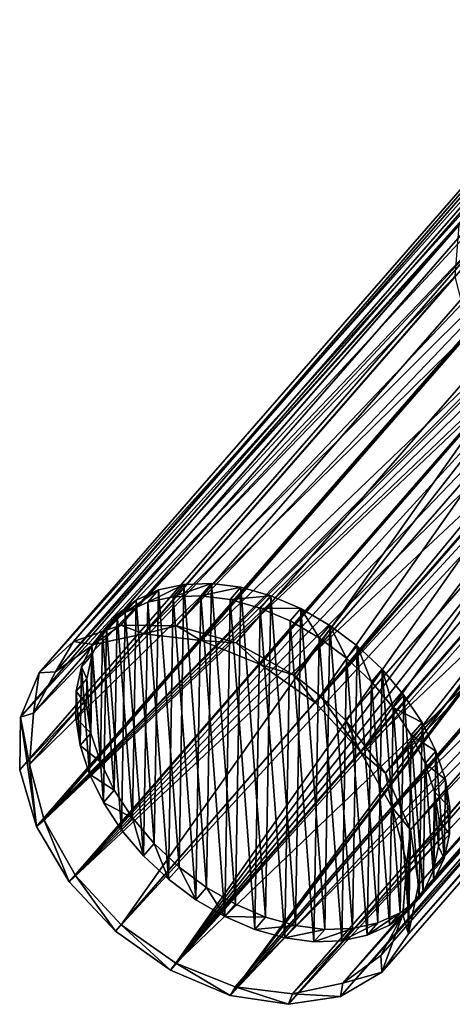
# Model space of a CAD drawing. Header units: millimetres. Extents: x -713 to 1341, y -408 to 116.
# Tile 18 of 107: x 28 to 80, y -408 to -289. Entities that reach past the tile are written whole.
import ezdxf

# ---------------------------------------------------------------- set-up
doc = ezdxf.new("R2010")
doc.units = ezdxf.units.MM
doc.header["$LTSCALE"] = 25.4
doc.layers.get('0').update_dxf_attribs({"true_color": 0xff5454})

# ---------------------------------------------------------------- blocks, each defined once
blk = doc.blocks.new('EYE-SUPER-6492-6498-6505.STL')
at = {"color": 0}
mesh = blk.add_polyface(dxfattribs=at)
corners = [(34.36, -364.32, 127.78), (135.85, -252.39, 259.08), (40.06, -362.36, 122.22), (130.16, -254.35, 264.64)]
mesh.append_faces([[corners[k] for k in face] for face in [(0, 1, 2), (1, 0, 3)]], dxfattribs={"vtx0": -1, "color": 0})
mesh = blk.add_polyface(dxfattribs=at)
corners = [(40.06, -362.36, 122.22), (142.59, -252.45, 254.41), (46.79, -362.42, 117.55), (135.85, -252.39, 259.08)]
mesh.append_faces([[corners[k] for k in face] for face in [(0, 1, 2), (1, 0, 3)]], dxfattribs={"vtx0": -1, "color": 0})
mesh = blk.add_polyface(dxfattribs=at)
corners = [(46.79, -362.42, 117.55), (149.77, -254.52, 251.05), (53.98, -364.49, 114.19), (142.59, -252.45, 254.41)]
mesh.append_faces([[corners[k] for k in face] for face in [(0, 1, 2), (1, 0, 3)]], dxfattribs={"vtx0": -1, "color": 0})
mesh = blk.add_polyface(dxfattribs=at)
corners = [(126.01, -258.16, 270.6), (34.36, -364.32, 127.78), (30.22, -368.12, 133.74), (130.16, -254.35, 264.64)]
mesh.append_faces([[corners[k] for k in face] for face in [(0, 1, 2), (1, 0, 3)]], dxfattribs={"vtx0": -1, "color": 0})
mesh = blk.add_polyface(dxfattribs=at)
corners = [(149.77, -254.52, 251.05), (60.97, -368.4, 112.44), (53.98, -364.49, 114.19), (156.76, -258.43, 249.3)]
mesh.append_faces([[corners[k] for k in face] for face in [(0, 1, 2), (1, 0, 3)]], dxfattribs={"vtx0": -1, "color": 0})
mesh = blk.add_polyface(dxfattribs=at)
corners = [(123.78, -263.47, 276.43), (30.22, -368.12, 133.74), (27.99, -373.44, 139.57), (126.01, -258.16, 270.6)]
mesh.append_faces([[corners[k] for k in face] for face in [(0, 1, 2), (1, 0, 3)]], dxfattribs={"vtx0": -1, "color": 0})
mesh = blk.add_polyface(dxfattribs=at)
corners = [(156.76, -258.43, 249.3), (64.19, -370.94, 112.22), (60.97, -368.4, 112.44)]
mesh.append_faces([[corners[k] for k in face] for face in [(0, 1, 2)]], dxfattribs={"color": 0})
mesh = blk.add_polyface(dxfattribs=at)
corners = [(162.94, -263.82, 249.31), (64.19, -370.94, 112.22), (156.76, -258.43, 249.3)]
mesh.append_faces([[corners[k] for k in face] for face in [(0, 1, 2)]], dxfattribs={"color": 0})
mesh = blk.add_polyface(dxfattribs=at)
corners = [(123.67, -269.82, 281.61), (27.99, -373.44, 139.57), (27.88, -379.79, 144.75), (123.78, -263.47, 276.43)]
mesh.append_faces([[corners[k] for k in face] for face in [(0, 1, 2), (1, 0, 3)]], dxfattribs={"vtx0": -1, "color": 0})
mesh = blk.add_polyface(dxfattribs=at)
corners = [(162.94, -263.82, 249.31), (67.14, -373.79, 112.45), (64.19, -370.94, 112.22)]
mesh.append_faces([[corners[k] for k in face] for face in [(0, 1, 2)]], dxfattribs={"color": 0})
mesh = blk.add_polyface(dxfattribs=at)
corners = [(162.94, -263.82, 249.31), (71.95, -380.18, 114.22), (67.14, -373.79, 112.45), (167.75, -270.22, 251.08)]
mesh.append_faces([[corners[k] for k in face] for face in [(0, 1, 2), (1, 0, 3)]], dxfattribs={"vtx0": -1, "color": 0})
mesh = blk.add_polyface(dxfattribs=at)
corners = [(125.69, -276.65, 285.69), (27.88, -379.79, 144.75), (29.89, -386.61, 148.83), (123.67, -269.82, 281.61)]
mesh.append_faces([[corners[k] for k in face] for face in [(0, 1, 2), (1, 0, 3)]], dxfattribs={"vtx0": -1, "color": 0})
mesh = blk.add_polyface(dxfattribs=at)
corners = [(71.95, -380.18, 114.22), (170.77, -277.05, 254.45), (74.98, -387.02, 117.59), (167.75, -270.22, 251.08)]
mesh.append_faces([[corners[k] for k in face] for face in [(0, 1, 2), (1, 0, 3)]], dxfattribs={"vtx0": -1, "color": 0})
mesh = blk.add_polyface(dxfattribs=at)
corners = [(125.69, -276.65, 285.69), (29.89, -386.61, 148.83), (90.2, -325.74, 233.06)]
mesh.append_faces([[corners[k] for k in face] for face in [(0, 1, 2)]], dxfattribs={"color": 0})
mesh = blk.add_polyface(dxfattribs=at)
corners = [(74.98, -387.02, 117.59), (171.73, -283.71, 259.13), (75.94, -393.68, 122.27), (170.77, -277.05, 254.45)]
mesh.append_faces([[corners[k] for k in face] for face in [(0, 1, 2), (1, 0, 3)]], dxfattribs={"vtx0": -1, "color": 0})
mesh = blk.add_polyface(dxfattribs=at)
corners = [(75.94, -393.68, 122.27), (170.55, -289.61, 264.7), (74.76, -399.58, 127.84), (171.73, -283.71, 259.13)]
mesh.append_faces([[corners[k] for k in face] for face in [(0, 1, 2), (1, 0, 3)]], dxfattribs={"vtx0": -1, "color": 0})
mesh = blk.add_polyface(dxfattribs=at)
corners = [(74.76, -399.58, 127.84), (167.33, -294.22, 270.66), (71.54, -404.19, 133.8), (170.55, -289.61, 264.7)]
mesh.append_faces([[corners[k] for k in face] for face in [(0, 1, 2), (1, 0, 3)]], dxfattribs={"vtx0": -1, "color": 0})
mesh = blk.add_polyface(dxfattribs=at)
corners = [(167.33, -294.22, 270.66), (66.56, -407.11, 139.63), (71.54, -404.19, 133.8), (162.35, -297.14, 276.49)]
mesh.append_faces([[corners[k] for k in face] for face in [(0, 1, 2), (1, 0, 3)]], dxfattribs={"vtx0": -1, "color": 0})
mesh = blk.add_polyface(dxfattribs=at)
corners = [(149.03, -297.02, 285.72), (105.27, -338.89, 233.08), (53.24, -406.99, 148.86)]
mesh.append_faces([[corners[k] for k in face] for face in [(0, 1, 2)]], dxfattribs={"color": 0})
mesh = blk.add_polyface(dxfattribs=at)
corners = [(156.07, -298.1, 281.66), (53.24, -406.99, 148.86), (60.27, -408.07, 144.8), (149.03, -297.02, 285.72)]
mesh.append_faces([[corners[k] for k in face] for face in [(0, 1, 2), (1, 0, 3)]], dxfattribs={"vtx0": -1, "color": 0})
mesh = blk.add_polyface(dxfattribs=at)
corners = [(162.35, -297.14, 276.49), (60.27, -408.07, 144.8), (66.56, -407.11, 139.63), (156.07, -298.1, 281.66)]
mesh.append_faces([[corners[k] for k in face] for face in [(0, 1, 2), (1, 0, 3)]], dxfattribs={"vtx0": -1, "color": 0})
mesh = blk.add_polyface(dxfattribs=at)
corners = [(94.09, -304.56, 194.33), (36.79, -364.7, 126.39), (42.84, -363.4, 121.11), (88.04, -305.87, 199.61)]
mesh.append_faces([[corners[k] for k in face] for face in [(0, 1, 2), (1, 0, 3)]], dxfattribs={"vtx0": -1, "color": 0})
mesh = blk.add_polyface(dxfattribs=at)
corners = [(101.02, -305.38, 190.14), (42.84, -363.4, 121.11), (49.77, -364.22, 116.92), (94.09, -304.56, 194.33)]
mesh.append_faces([[corners[k] for k in face] for face in [(0, 1, 2), (1, 0, 3)]], dxfattribs={"vtx0": -1, "color": 0})
mesh = blk.add_polyface(dxfattribs=at)
corners = [(88.04, -305.87, 199.61), (32.21, -368, 132.25), (36.79, -364.7, 126.39), (83.46, -309.17, 205.47)]
mesh.append_faces([[corners[k] for k in face] for face in [(0, 1, 2), (1, 0, 3)]], dxfattribs={"vtx0": -1, "color": 0})
mesh = blk.add_polyface(dxfattribs=at)
corners = [(108.14, -308.25, 187.45), (49.77, -364.22, 116.92), (56.89, -367.08, 114.23), (101.02, -305.38, 190.14)]
mesh.append_faces([[corners[k] for k in face] for face in [(0, 1, 2), (1, 0, 3)]], dxfattribs={"vtx0": -1, "color": 0})
mesh = blk.add_polyface(dxfattribs=at)
corners = [(63.52, -371.71, 113.31), (108.14, -308.25, 187.45), (56.89, -367.08, 114.23), (114.77, -312.88, 186.53)]
mesh.append_faces([[corners[k] for k in face] for face in [(0, 1, 2), (1, 0, 3)]], dxfattribs={"vtx0": -1, "color": 0})
mesh = blk.add_polyface(dxfattribs=at)
corners = [(32.21, -368, 132.25), (80.8, -314.14, 211.33), (29.55, -372.98, 138.11), (83.46, -309.17, 205.47)]
mesh.append_faces([[corners[k] for k in face] for face in [(0, 1, 2), (1, 0, 3)]], dxfattribs={"vtx0": -1, "color": 0})
mesh = blk.add_polyface(dxfattribs=at)
corners = [(69, -377.65, 114.25), (114.77, -312.88, 186.53), (63.52, -371.71, 113.31), (120.25, -318.81, 187.47)]
mesh.append_faces([[corners[k] for k in face] for face in [(0, 1, 2), (1, 0, 3)]], dxfattribs={"vtx0": -1, "color": 0})
mesh = blk.add_polyface(dxfattribs=at)
corners = [(29.55, -372.98, 138.11), (80.32, -320.3, 216.62), (29.07, -379.14, 143.39), (80.8, -314.14, 211.33)]
mesh.append_faces([[corners[k] for k in face] for face in [(0, 1, 2), (1, 0, 3)]], dxfattribs={"vtx0": -1, "color": 0})
mesh = blk.add_polyface(dxfattribs=at)
corners = [(124.04, -325.48, 190.17), (69, -377.65, 114.25), (72.79, -384.32, 116.95), (120.25, -318.81, 187.47)]
mesh.append_faces([[corners[k] for k in face] for face in [(0, 1, 2), (1, 0, 3)]], dxfattribs={"vtx0": -1, "color": 0})
mesh = blk.add_polyface(dxfattribs=at)
corners = [(29.07, -379.14, 143.39), (82.06, -327.05, 220.82), (30.81, -385.88, 147.6), (80.32, -320.3, 216.62)]
mesh.append_faces([[corners[k] for k in face] for face in [(0, 1, 2), (1, 0, 3)]], dxfattribs={"vtx0": -1, "color": 0})
mesh = blk.add_polyface(dxfattribs=at)
corners = [(90.2, -325.74, 233.06), (29.89, -386.61, 148.83), (89.28, -327.19, 231.6)]
mesh.append_faces([[corners[k] for k in face] for face in [(0, 1, 2)]], dxfattribs={"color": 0})
mesh = blk.add_polyface(dxfattribs=at)
corners = [(125.78, -332.23, 194.37), (72.79, -384.32, 116.95), (74.53, -391.06, 121.15), (124.04, -325.48, 190.17)]
mesh.append_faces([[corners[k] for k in face] for face in [(0, 1, 2), (1, 0, 3)]], dxfattribs={"vtx0": -1, "color": 0})
mesh = blk.add_polyface(dxfattribs=at)
corners = [(89.28, -327.19, 231.6), (29.89, -386.61, 148.83), (88.71, -328.96, 230.36)]
mesh.append_faces([[corners[k] for k in face] for face in [(0, 1, 2)]], dxfattribs={"color": 0})
mesh = blk.add_polyface(dxfattribs=at)
corners = [(30.81, -385.88, 147.6), (85.86, -333.72, 223.52), (34.61, -392.55, 150.3), (82.06, -327.05, 220.82)]
mesh.append_faces([[corners[k] for k in face] for face in [(0, 1, 2), (1, 0, 3)]], dxfattribs={"vtx0": -1, "color": 0})
mesh = blk.add_polyface(dxfattribs=at)
corners = [(88.71, -328.96, 230.36), (29.89, -386.61, 148.83), (88.53, -330.54, 229.54)]
mesh.append_faces([[corners[k] for k in face] for face in [(0, 1, 2)]], dxfattribs={"color": 0})
mesh = blk.add_polyface(dxfattribs=at)
corners = [(88.53, -330.54, 229.54), (29.89, -386.61, 148.83), (33.86, -393.3, 151.43)]
mesh.append_faces([[corners[k] for k in face] for face in [(0, 1, 2)]], dxfattribs={"color": 0})
mesh = blk.add_polyface(dxfattribs=at)
corners = [(88.77, -333.11, 228.56), (88.53, -330.54, 229.54), (33.86, -393.3, 151.43)]
mesh.append_faces([[corners[k] for k in face] for face in [(0, 1, 2)]], dxfattribs={"color": 0})
mesh = blk.add_polyface(dxfattribs=at)
corners = [(125.3, -338.39, 199.66), (74.53, -391.06, 121.15), (74.05, -397.22, 126.44), (125.78, -332.23, 194.37)]
mesh.append_faces([[corners[k] for k in face] for face in [(0, 1, 2), (1, 0, 3)]], dxfattribs={"vtx0": -1, "color": 0})
mesh = blk.add_polyface(dxfattribs=at)
corners = [(89.45, -335.2, 228.02), (88.77, -333.11, 228.56), (33.86, -393.3, 151.43)]
mesh.append_faces([[corners[k] for k in face] for face in [(0, 1, 2)]], dxfattribs={"color": 0})
mesh = blk.add_polyface(dxfattribs=at)
corners = [(85.86, -333.72, 223.52), (40.09, -398.49, 151.23), (34.61, -392.55, 150.3), (91.34, -339.66, 224.45)]
mesh.append_faces([[corners[k] for k in face] for face in [(0, 1, 2), (1, 0, 3)]], dxfattribs={"vtx0": -1, "color": 0})
mesh = blk.add_polyface(dxfattribs=at)
corners = [(90.58, -337.13, 227.7), (89.45, -335.2, 228.02), (33.86, -393.3, 151.43)]
mesh.append_faces([[corners[k] for k in face] for face in [(0, 1, 2)]], dxfattribs={"color": 0})
mesh = blk.add_polyface(dxfattribs=at)
corners = [(92.1, -338.78, 227.6), (90.58, -337.13, 227.7), (33.86, -393.3, 151.43)]
mesh.append_faces([[corners[k] for k in face] for face in [(0, 1, 2)]], dxfattribs={"color": 0})
mesh = blk.add_polyface(dxfattribs=at)
corners = [(92.1, -338.78, 227.6), (33.86, -393.3, 151.43), (39.41, -399.26, 152.33)]
mesh.append_faces([[corners[k] for k in face] for face in [(0, 1, 2)]], dxfattribs={"color": 0})
mesh = blk.add_polyface(dxfattribs=at)
corners = [(93.94, -340.06, 227.71), (92.1, -338.78, 227.6), (39.41, -399.26, 152.33)]
mesh.append_faces([[corners[k] for k in face] for face in [(0, 1, 2)]], dxfattribs={"color": 0})
mesh = blk.add_polyface(dxfattribs=at)
corners = [(105.27, -338.89, 233.08), (103.97, -340, 231.63), (53.24, -406.99, 148.86)]
mesh.append_faces([[corners[k] for k in face] for face in [(0, 1, 2)]], dxfattribs={"color": 0})
mesh = blk.add_polyface(dxfattribs=at)
corners = [(122.64, -343.36, 205.52), (74.05, -397.22, 126.44), (71.39, -402.2, 132.3), (125.3, -338.39, 199.66)]
mesh.append_faces([[corners[k] for k in face] for face in [(0, 1, 2), (1, 0, 3)]], dxfattribs={"vtx0": -1, "color": 0})
mesh = blk.add_polyface(dxfattribs=at)
corners = [(93.94, -340.06, 227.71), (39.41, -399.26, 152.33), (46.07, -403.96, 151.44)]
mesh.append_faces([[corners[k] for k in face] for face in [(0, 1, 2)]], dxfattribs={"color": 0})
mesh = blk.add_polyface(dxfattribs=at)
corners = [(91.34, -339.66, 224.45), (46.71, -403.12, 150.31), (40.09, -398.49, 151.23), (97.96, -344.28, 223.53)]
mesh.append_faces([[corners[k] for k in face] for face in [(0, 1, 2), (1, 0, 3)]], dxfattribs={"vtx0": -1, "color": 0})
mesh = blk.add_polyface(dxfattribs=at)
corners = [(96, -340.91, 228.03), (93.94, -340.06, 227.71), (46.07, -403.96, 151.44)]
mesh.append_faces([[corners[k] for k in face] for face in [(0, 1, 2)]], dxfattribs={"color": 0})
mesh = blk.add_polyface(dxfattribs=at)
corners = [(103.97, -340, 231.63), (102.28, -340.81, 230.38), (53.24, -406.99, 148.86)]
mesh.append_faces([[corners[k] for k in face] for face in [(0, 1, 2)]], dxfattribs={"color": 0})
mesh = blk.add_polyface(dxfattribs=at)
corners = [(102.28, -340.81, 230.38), (46.07, -403.96, 151.44), (53.24, -406.99, 148.86)]
mesh.append_faces([[corners[k] for k in face] for face in [(0, 1, 2)]], dxfattribs={"color": 0})
mesh = blk.add_polyface(dxfattribs=at)
corners = [(102.28, -340.81, 230.38), (100.74, -341.2, 229.55), (46.07, -403.96, 151.44)]
mesh.append_faces([[corners[k] for k in face] for face in [(0, 1, 2)]], dxfattribs={"color": 0})
mesh = blk.add_polyface(dxfattribs=at)
corners = [(98.16, -341.31, 228.58), (96, -340.91, 228.03), (46.07, -403.96, 151.44)]
mesh.append_faces([[corners[k] for k in face] for face in [(0, 1, 2)]], dxfattribs={"color": 0})
mesh = blk.add_polyface(dxfattribs=at)
corners = [(100.74, -341.2, 229.55), (98.16, -341.31, 228.58), (46.07, -403.96, 151.44)]
mesh.append_faces([[corners[k] for k in face] for face in [(0, 1, 2)]], dxfattribs={"color": 0})
mesh = blk.add_polyface(dxfattribs=at)
corners = [(66.81, -405.5, 138.16), (122.64, -343.36, 205.52), (71.39, -402.2, 132.3), (118.06, -346.66, 211.38)]
mesh.append_faces([[corners[k] for k in face] for face in [(0, 1, 2), (1, 0, 3)]], dxfattribs={"vtx0": -1, "color": 0})
mesh = blk.add_polyface(dxfattribs=at)
corners = [(46.71, -403.12, 150.31), (105.09, -347.15, 220.85), (53.84, -405.98, 147.63), (97.96, -344.28, 223.53)]
mesh.append_faces([[corners[k] for k in face] for face in [(0, 1, 2), (1, 0, 3)]], dxfattribs={"vtx0": -1, "color": 0})
mesh = blk.add_polyface(dxfattribs=at)
corners = [(53.84, -405.98, 147.63), (112.01, -347.97, 216.66), (60.76, -406.8, 143.44), (105.09, -347.15, 220.85)]
mesh.append_faces([[corners[k] for k in face] for face in [(0, 1, 2), (1, 0, 3)]], dxfattribs={"vtx0": -1, "color": 0})
mesh = blk.add_polyface(dxfattribs=at)
corners = [(60.76, -406.8, 143.44), (118.06, -346.66, 211.38), (66.81, -405.5, 138.16), (112.01, -347.97, 216.66)]
mesh.append_faces([[corners[k] for k in face] for face in [(0, 1, 2), (1, 0, 3)]], dxfattribs={"vtx0": -1, "color": 0})
at = {"color": 7, "true_color": 0xffffff}
mesh = blk.add_polyface(dxfattribs=at)
corners = [(36.47, -375.39, 153.58), (35.98, -368.82, 148.64), (35.93, -372.02, 151.25), (36.63, -365.88, 145.82), (37.6, -378.83, 155.56), (37.86, -363.27, 142.86), (39.27, -382.26, 157.14), (39.63, -361.07, 139.85), (41.46, -385.57, 158.27), (41.9, -359.33, 136.87), (44.09, -388.69, 158.93), (44.61, -358.11, 134), (47.09, -391.52, 159.1), (47.67, -357.44, 131.32), (50.39, -393.98, 158.77), (51.01, -357.33, 128.89), (53.89, -396.01, 157.96), (54.54, -357.79, 126.79), (57.5, -397.56, 156.67), (58.15, -358.81, 125.08), (61.11, -398.58, 154.96), (61.76, -360.36, 123.8), (64.64, -399.04, 152.86), (65.26, -362.39, 122.98), (67.98, -398.93, 150.44), (68.56, -364.85, 122.65), (71.04, -398.26, 147.75), (71.56, -367.68, 122.82), (73.75, -397.04, 144.88), (74.19, -370.8, 123.48), (76.02, -395.3, 141.9), (76.37, -374.11, 124.62), (77.79, -393.1, 138.89), (78.05, -377.54, 126.2), (79.02, -390.49, 135.93), (79.18, -380.98, 128.18), (79.67, -387.55, 133.11), (79.72, -384.35, 130.51)]
mesh.append_faces([[corners[k] for k in face] for face in [(0, 1, 2), (35, 36, 37)]], dxfattribs={"vtx0": -1, "color": 7})
mesh.append_faces([[corners[k] for k in face] for face in [(1, 0, 3), (3, 4, 5), (5, 6, 7), (7, 8, 9), (9, 10, 11), (11, 12, 13), (13, 14, 15), (15, 16, 17), (17, 18, 19), (19, 20, 21), (21, 22, 23), (23, 24, 25), (25, 26, 27), (27, 28, 29), (29, 30, 31), (31, 32, 33), (33, 34, 35)]], dxfattribs={"vtx0": -1, "vtx1": -1, "color": 7})
mesh.append_faces([[corners[k] for k in face] for face in [(3, 0, 4), (5, 4, 6), (7, 6, 8), (9, 8, 10), (11, 10, 12), (13, 12, 14), (15, 14, 16), (17, 16, 18), (19, 18, 20), (21, 20, 22), (23, 22, 24), (25, 24, 26), (27, 26, 28), (29, 28, 30), (31, 30, 32), (33, 32, 34), (35, 34, 36)]], dxfattribs={"vtx0": -1, "vtx2": -1, "color": 7})
mesh = blk.add_polyface(dxfattribs=at)
corners = [(40.61, -360.82, 135.03), (44.61, -358.11, 134), (43.31, -359.6, 132.15), (41.9, -359.33, 136.87)]
mesh.append_faces([[corners[k] for k in face] for face in [(0, 1, 2), (1, 0, 3)]], dxfattribs={"vtx0": -1, "color": 7})
mesh = blk.add_polyface(dxfattribs=at)
corners = [(43.31, -359.6, 132.15), (47.67, -357.44, 131.32), (46.38, -358.92, 129.47), (44.61, -358.11, 134)]
mesh.append_faces([[corners[k] for k in face] for face in [(0, 1, 2), (1, 0, 3)]], dxfattribs={"vtx0": -1, "color": 7})
mesh = blk.add_polyface(dxfattribs=at)
corners = [(46.38, -358.92, 129.47), (51.01, -357.33, 128.89), (49.72, -358.82, 127.04), (47.67, -357.44, 131.32)]
mesh.append_faces([[corners[k] for k in face] for face in [(0, 1, 2), (1, 0, 3)]], dxfattribs={"vtx0": -1, "color": 7})
mesh = blk.add_polyface(dxfattribs=at)
corners = [(49.72, -358.82, 127.04), (54.54, -357.79, 126.79), (53.24, -359.28, 124.95), (51.01, -357.33, 128.89)]
mesh.append_faces([[corners[k] for k in face] for face in [(0, 1, 2), (1, 0, 3)]], dxfattribs={"vtx0": -1, "color": 7})
mesh = blk.add_polyface(dxfattribs=at)
corners = [(53.24, -359.28, 124.95), (58.15, -358.81, 125.08), (56.86, -360.3, 123.23), (54.54, -357.79, 126.79)]
mesh.append_faces([[corners[k] for k in face] for face in [(0, 1, 2), (1, 0, 3)]], dxfattribs={"vtx0": -1, "color": 7})
mesh = blk.add_polyface(dxfattribs=at)
corners = [(34.69, -370.31, 146.79), (35.18, -376.87, 151.73), (34.64, -373.51, 149.4), (35.34, -367.36, 143.97), (36.3, -380.32, 153.71), (36.57, -364.75, 141.02), (37.98, -383.74, 155.29), (38.34, -362.55, 138.01), (40.16, -387.06, 156.42), (40.61, -360.82, 135.03), (42.79, -390.17, 157.08), (43.31, -359.6, 132.15), (45.8, -393, 157.25), (46.38, -358.92, 129.47), (49.1, -395.46, 156.93), (49.72, -358.82, 127.04), (52.6, -397.5, 156.11), (53.24, -359.28, 124.95), (56.2, -399.04, 154.83), (56.86, -360.3, 123.23), (59.82, -400.06, 153.11), (60.47, -361.84, 121.95), (63.35, -400.52, 151.02), (63.97, -363.88, 121.13), (66.69, -400.42, 148.59), (67.26, -366.34, 120.81), (69.75, -399.74, 145.91), (70.27, -369.17, 120.98), (72.45, -398.52, 143.03), (72.9, -372.28, 121.64), (74.72, -396.79, 140.05), (75.08, -375.6, 122.77), (76.49, -394.59, 137.04), (76.76, -379.02, 124.35), (77.72, -391.98, 134.09), (77.88, -382.47, 126.33), (78.37, -389.03, 131.27), (78.43, -385.83, 128.66)]
mesh.append_faces([[corners[k] for k in face] for face in [(0, 1, 2), (36, 35, 37)]], dxfattribs={"vtx0": -1, "color": 7})
mesh.append_faces([[corners[k] for k in face] for face in [(1, 3, 4), (4, 5, 6), (6, 7, 8), (8, 9, 10), (10, 11, 12), (12, 13, 14), (14, 15, 16), (16, 17, 18), (18, 19, 20), (20, 21, 22), (22, 23, 24), (24, 25, 26), (26, 27, 28), (28, 29, 30), (30, 31, 32), (32, 33, 34), (34, 35, 36)]], dxfattribs={"vtx0": -1, "vtx1": -1, "color": 7})
mesh.append_faces([[corners[k] for k in face] for face in [(1, 0, 3), (4, 3, 5), (6, 5, 7), (8, 7, 9), (10, 9, 11), (12, 11, 13), (14, 13, 15), (16, 15, 17), (18, 17, 19), (20, 19, 21), (22, 21, 23), (24, 23, 25), (26, 25, 27), (28, 27, 29), (30, 29, 31), (32, 31, 33), (34, 33, 35)]], dxfattribs={"vtx0": -1, "vtx2": -1, "color": 7})
mesh = blk.add_polyface(dxfattribs=at)
corners = [(38.34, -362.55, 138.01), (41.9, -359.33, 136.87), (40.61, -360.82, 135.03), (39.63, -361.07, 139.85)]
mesh.append_faces([[corners[k] for k in face] for face in [(0, 1, 2), (1, 0, 3)]], dxfattribs={"vtx0": -1, "color": 7})
mesh = blk.add_polyface(dxfattribs=at)
corners = [(56.86, -360.3, 123.23), (61.76, -360.36, 123.8), (60.47, -361.84, 121.95), (58.15, -358.81, 125.08)]
mesh.append_faces([[corners[k] for k in face] for face in [(0, 1, 2), (1, 0, 3)]], dxfattribs={"vtx0": -1, "color": 7})
mesh = blk.add_polyface(dxfattribs=at)
corners = [(61.76, -360.36, 123.8), (63.97, -363.88, 121.13), (60.47, -361.84, 121.95), (65.26, -362.39, 122.98)]
mesh.append_faces([[corners[k] for k in face] for face in [(0, 1, 2), (1, 0, 3)]], dxfattribs={"vtx0": -1, "color": 7})
mesh = blk.add_polyface(dxfattribs=at)
corners = [(37.86, -363.27, 142.86), (38.34, -362.55, 138.01), (36.57, -364.75, 141.02), (39.63, -361.07, 139.85)]
mesh.append_faces([[corners[k] for k in face] for face in [(0, 1, 2), (1, 0, 3)]], dxfattribs={"vtx0": -1, "color": 7})
at = {"color": 0}
mesh = blk.add_polyface(dxfattribs=at)
corners = [(27.99, -373.44, 139.57), (29.55, -372.98, 138.11), (29.07, -379.14, 143.39), (30.22, -368.12, 133.74), (32.21, -368, 132.25), (34.36, -364.32, 127.78), (36.79, -364.7, 126.39), (40.06, -362.36, 122.22), (42.84, -363.4, 121.11), (46.79, -362.42, 117.55), (49.77, -364.22, 116.92), (53.98, -364.49, 114.19), (56.89, -367.08, 114.23), (60.97, -368.4, 112.44), (63.52, -371.71, 113.31), (64.19, -370.94, 112.22), (69, -377.65, 114.25), (67.14, -373.79, 112.45), (71.95, -380.18, 114.22), (72.79, -384.32, 116.95), (74.98, -387.02, 117.59), (74.53, -391.06, 121.15), (74.76, -399.58, 127.84), (75.94, -393.68, 122.27), (29.89, -386.61, 148.83), (27.88, -379.79, 144.75), (30.81, -385.88, 147.6), (33.86, -393.3, 151.43), (34.61, -392.55, 150.3), (39.41, -399.26, 152.33), (40.09, -398.49, 151.23), (46.07, -403.96, 151.44), (46.71, -403.12, 150.31), (53.24, -406.99, 148.86), (53.84, -405.98, 147.63), (60.27, -408.07, 144.8), (60.76, -406.8, 143.44), (66.56, -407.11, 139.63), (66.81, -405.5, 138.16), (71.54, -404.19, 133.8), (71.39, -402.2, 132.3), (74.05, -397.22, 126.44)]
mesh.append_faces([[corners[k] for k in face] for face in [(22, 20, 23), (0, 24, 25)]], dxfattribs={"vtx0": -1, "color": 0})
mesh.append_faces([[corners[k] for k in face] for face in [(1, 3, 4), (4, 5, 6), (6, 7, 8), (8, 9, 10), (10, 11, 12), (12, 13, 14), (14, 15, 16), (16, 18, 19), (19, 20, 21), (24, 26, 27), (27, 28, 29), (29, 30, 31), (31, 32, 33), (33, 34, 35), (35, 36, 37), (37, 38, 39), (39, 41, 22)]], dxfattribs={"vtx0": -1, "vtx1": -1, "color": 0})
mesh.append_faces([[corners[k] for k in face] for face in [(21, 20, 22), (24, 0, 2)]], dxfattribs={"vtx0": -1, "vtx1": -1, "vtx2": -1, "color": 0})
mesh.append_faces([[corners[k] for k in face] for face in [(0, 1, 2), (1, 0, 3), (4, 3, 5), (6, 5, 7), (8, 7, 9), (10, 9, 11), (12, 11, 13), (14, 13, 15), (16, 15, 17), (16, 17, 18), (19, 18, 20), (24, 2, 26), (27, 26, 28), (29, 28, 30), (31, 30, 32), (33, 32, 34), (35, 34, 36), (37, 36, 38), (39, 38, 40), (39, 40, 41), (22, 41, 21)]], dxfattribs={"vtx0": -1, "vtx2": -1, "color": 0})
at = {"color": 7, "true_color": 0xffffff}
mesh = blk.add_polyface(dxfattribs=at)
corners = [(65.26, -362.39, 122.98), (67.26, -366.34, 120.81), (63.97, -363.88, 121.13), (68.56, -364.85, 122.65)]
mesh.append_faces([[corners[k] for k in face] for face in [(0, 1, 2), (1, 0, 3)]], dxfattribs={"vtx0": -1, "color": 7})
mesh = blk.add_polyface(dxfattribs=at)
corners = [(36.63, -365.88, 145.82), (36.57, -364.75, 141.02), (35.34, -367.36, 143.97), (37.86, -363.27, 142.86)]
mesh.append_faces([[corners[k] for k in face] for face in [(0, 1, 2), (1, 0, 3)]], dxfattribs={"vtx0": -1, "color": 7})
mesh = blk.add_polyface(dxfattribs=at)
corners = [(68.56, -364.85, 122.65), (70.27, -369.17, 120.98), (67.26, -366.34, 120.81), (71.56, -367.68, 122.82)]
mesh.append_faces([[corners[k] for k in face] for face in [(0, 1, 2), (1, 0, 3)]], dxfattribs={"vtx0": -1, "color": 7})
mesh = blk.add_polyface(dxfattribs=at)
corners = [(35.98, -368.82, 148.64), (35.34, -367.36, 143.97), (34.69, -370.31, 146.79), (36.63, -365.88, 145.82)]
mesh.append_faces([[corners[k] for k in face] for face in [(0, 1, 2), (1, 0, 3)]], dxfattribs={"vtx0": -1, "color": 7})
mesh = blk.add_polyface(dxfattribs=at)
corners = [(71.56, -367.68, 122.82), (72.9, -372.28, 121.64), (70.27, -369.17, 120.98), (74.19, -370.8, 123.48)]
mesh.append_faces([[corners[k] for k in face] for face in [(0, 1, 2), (1, 0, 3)]], dxfattribs={"vtx0": -1, "color": 7})
mesh = blk.add_polyface(dxfattribs=at)
corners = [(35.93, -372.02, 151.25), (34.69, -370.31, 146.79), (34.64, -373.51, 149.4), (35.98, -368.82, 148.64)]
mesh.append_faces([[corners[k] for k in face] for face in [(0, 1, 2), (1, 0, 3)]], dxfattribs={"vtx0": -1, "color": 7})
mesh = blk.add_polyface(dxfattribs=at)
corners = [(72.9, -372.28, 121.64), (76.37, -374.11, 124.62), (75.08, -375.6, 122.77), (74.19, -370.8, 123.48)]
mesh.append_faces([[corners[k] for k in face] for face in [(0, 1, 2), (1, 0, 3)]], dxfattribs={"vtx0": -1, "color": 7})
mesh = blk.add_polyface(dxfattribs=at)
corners = [(36.47, -375.39, 153.58), (34.64, -373.51, 149.4), (35.18, -376.87, 151.73), (35.93, -372.02, 151.25)]
mesh.append_faces([[corners[k] for k in face] for face in [(0, 1, 2), (1, 0, 3)]], dxfattribs={"vtx0": -1, "color": 7})
mesh = blk.add_polyface(dxfattribs=at)
corners = [(75.08, -375.6, 122.77), (78.05, -377.54, 126.2), (76.76, -379.02, 124.35), (76.37, -374.11, 124.62)]
mesh.append_faces([[corners[k] for k in face] for face in [(0, 1, 2), (1, 0, 3)]], dxfattribs={"vtx0": -1, "color": 7})
mesh = blk.add_polyface(dxfattribs=at)
corners = [(37.6, -378.83, 155.56), (35.18, -376.87, 151.73), (36.3, -380.32, 153.71), (36.47, -375.39, 153.58)]
mesh.append_faces([[corners[k] for k in face] for face in [(0, 1, 2), (1, 0, 3)]], dxfattribs={"vtx0": -1, "color": 7})
mesh = blk.add_polyface(dxfattribs=at)
corners = [(76.76, -379.02, 124.35), (79.18, -380.98, 128.18), (77.88, -382.47, 126.33), (78.05, -377.54, 126.2)]
mesh.append_faces([[corners[k] for k in face] for face in [(0, 1, 2), (1, 0, 3)]], dxfattribs={"vtx0": -1, "color": 7})
mesh = blk.add_polyface(dxfattribs=at)
corners = [(39.27, -382.26, 157.14), (36.3, -380.32, 153.71), (37.98, -383.74, 155.29), (37.6, -378.83, 155.56)]
mesh.append_faces([[corners[k] for k in face] for face in [(0, 1, 2), (1, 0, 3)]], dxfattribs={"vtx0": -1, "color": 7})
mesh = blk.add_polyface(dxfattribs=at)
corners = [(77.88, -382.47, 126.33), (79.72, -384.35, 130.51), (78.43, -385.83, 128.66), (79.18, -380.98, 128.18)]
mesh.append_faces([[corners[k] for k in face] for face in [(0, 1, 2), (1, 0, 3)]], dxfattribs={"vtx0": -1, "color": 7})
mesh = blk.add_polyface(dxfattribs=at)
corners = [(41.46, -385.57, 158.27), (37.98, -383.74, 155.29), (40.16, -387.06, 156.42), (39.27, -382.26, 157.14)]
mesh.append_faces([[corners[k] for k in face] for face in [(0, 1, 2), (1, 0, 3)]], dxfattribs={"vtx0": -1, "color": 7})
mesh = blk.add_polyface(dxfattribs=at)
corners = [(78.43, -385.83, 128.66), (79.67, -387.55, 133.11), (78.37, -389.03, 131.27), (79.72, -384.35, 130.51)]
mesh.append_faces([[corners[k] for k in face] for face in [(0, 1, 2), (1, 0, 3)]], dxfattribs={"vtx0": -1, "color": 7})
mesh = blk.add_polyface(dxfattribs=at)
corners = [(42.79, -390.17, 157.08), (41.46, -385.57, 158.27), (40.16, -387.06, 156.42), (44.09, -388.69, 158.93)]
mesh.append_faces([[corners[k] for k in face] for face in [(0, 1, 2), (1, 0, 3)]], dxfattribs={"vtx0": -1, "color": 7})
mesh = blk.add_polyface(dxfattribs=at)
corners = [(78.37, -389.03, 131.27), (79.02, -390.49, 135.93), (77.72, -391.98, 134.09), (79.67, -387.55, 133.11)]
mesh.append_faces([[corners[k] for k in face] for face in [(0, 1, 2), (1, 0, 3)]], dxfattribs={"vtx0": -1, "color": 7})
mesh = blk.add_polyface(dxfattribs=at)
corners = [(45.8, -393, 157.25), (44.09, -388.69, 158.93), (42.79, -390.17, 157.08), (47.09, -391.52, 159.1)]
mesh.append_faces([[corners[k] for k in face] for face in [(0, 1, 2), (1, 0, 3)]], dxfattribs={"vtx0": -1, "color": 7})
mesh = blk.add_polyface(dxfattribs=at)
corners = [(77.72, -391.98, 134.09), (77.79, -393.1, 138.89), (76.49, -394.59, 137.04), (79.02, -390.49, 135.93)]
mesh.append_faces([[corners[k] for k in face] for face in [(0, 1, 2), (1, 0, 3)]], dxfattribs={"vtx0": -1, "color": 7})
mesh = blk.add_polyface(dxfattribs=at)
corners = [(49.1, -395.46, 156.93), (47.09, -391.52, 159.1), (45.8, -393, 157.25), (50.39, -393.98, 158.77)]
mesh.append_faces([[corners[k] for k in face] for face in [(0, 1, 2), (1, 0, 3)]], dxfattribs={"vtx0": -1, "color": 7})
mesh = blk.add_polyface(dxfattribs=at)
corners = [(52.6, -397.5, 156.11), (50.39, -393.98, 158.77), (49.1, -395.46, 156.93), (53.89, -396.01, 157.96)]
mesh.append_faces([[corners[k] for k in face] for face in [(0, 1, 2), (1, 0, 3)]], dxfattribs={"vtx0": -1, "color": 7})
mesh = blk.add_polyface(dxfattribs=at)
corners = [(76.49, -394.59, 137.04), (76.02, -395.3, 141.9), (74.72, -396.79, 140.05), (77.79, -393.1, 138.89)]
mesh.append_faces([[corners[k] for k in face] for face in [(0, 1, 2), (1, 0, 3)]], dxfattribs={"vtx0": -1, "color": 7})
mesh = blk.add_polyface(dxfattribs=at)
corners = [(76.02, -395.3, 141.9), (72.45, -398.52, 143.03), (74.72, -396.79, 140.05), (73.75, -397.04, 144.88)]
mesh.append_faces([[corners[k] for k in face] for face in [(0, 1, 2), (1, 0, 3)]], dxfattribs={"vtx0": -1, "color": 7})
mesh = blk.add_polyface(dxfattribs=at)
corners = [(57.5, -397.56, 156.67), (52.6, -397.5, 156.11), (56.2, -399.04, 154.83), (53.89, -396.01, 157.96)]
mesh.append_faces([[corners[k] for k in face] for face in [(0, 1, 2), (1, 0, 3)]], dxfattribs={"vtx0": -1, "color": 7})
mesh = blk.add_polyface(dxfattribs=at)
corners = [(61.11, -398.58, 154.96), (56.2, -399.04, 154.83), (59.82, -400.06, 153.11), (57.5, -397.56, 156.67)]
mesh.append_faces([[corners[k] for k in face] for face in [(0, 1, 2), (1, 0, 3)]], dxfattribs={"vtx0": -1, "color": 7})
mesh = blk.add_polyface(dxfattribs=at)
corners = [(73.75, -397.04, 144.88), (69.75, -399.74, 145.91), (72.45, -398.52, 143.03), (71.04, -398.26, 147.75)]
mesh.append_faces([[corners[k] for k in face] for face in [(0, 1, 2), (1, 0, 3)]], dxfattribs={"vtx0": -1, "color": 7})
mesh = blk.add_polyface(dxfattribs=at)
corners = [(64.64, -399.04, 152.86), (59.82, -400.06, 153.11), (63.35, -400.52, 151.02), (61.11, -398.58, 154.96)]
mesh.append_faces([[corners[k] for k in face] for face in [(0, 1, 2), (1, 0, 3)]], dxfattribs={"vtx0": -1, "color": 7})
mesh = blk.add_polyface(dxfattribs=at)
corners = [(71.04, -398.26, 147.75), (66.69, -400.42, 148.59), (69.75, -399.74, 145.91), (67.98, -398.93, 150.44)]
mesh.append_faces([[corners[k] for k in face] for face in [(0, 1, 2), (1, 0, 3)]], dxfattribs={"vtx0": -1, "color": 7})
mesh = blk.add_polyface(dxfattribs=at)
corners = [(67.98, -398.93, 150.44), (63.35, -400.52, 151.02), (66.69, -400.42, 148.59), (64.64, -399.04, 152.86)]
mesh.append_faces([[corners[k] for k in face] for face in [(0, 1, 2), (1, 0, 3)]], dxfattribs={"vtx0": -1, "color": 7})

msp = doc.modelspace()

# ---------------------------------------------------------------- block references
at = {"color": 250, "true_color": 0x262626}
msp.add_blockref('EYE-SUPER-6492-6498-6505.STL', (0, 0), dxfattribs=at)

doc.saveas('drawing.dxf')
